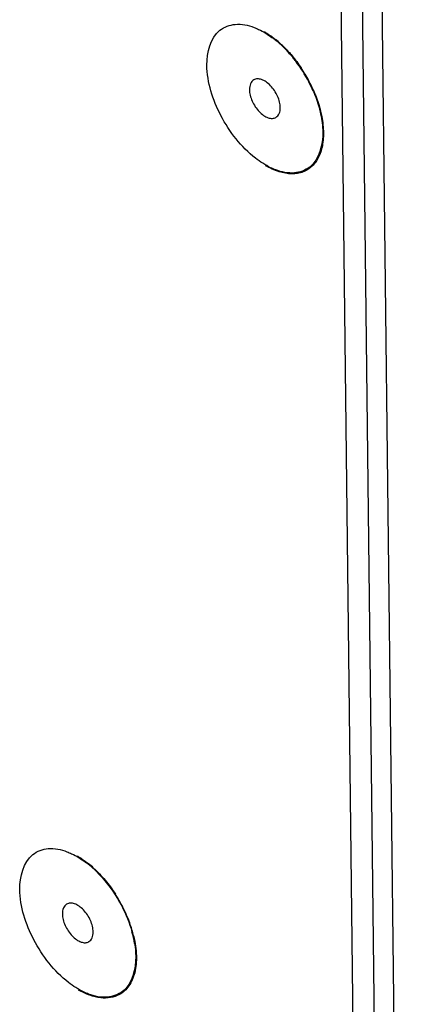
# Model space of a CAD drawing. Header units: millimetres. Extents: x 1117 to 38156, y -1945 to 7303.
# Tile 197 of 256: x 7951 to 7970, y 791 to 840. Entities that reach past the tile are written whole.
import ezdxf

# ---------------------------------------------------------------- set-up
doc = ezdxf.new("R2010")
doc.units = ezdxf.units.MM

msp = doc.modelspace()

# ---------------------------------------------------------------- linework, layer by layer
at = {"linetype": 'Continuous'}
for p, q in [((7970.308, 758.51), (7969.33, 843.297)), ((7968.338, 842.853), (7969.329, 756.95)), ((7967.284, 841.593), (7969.145, 680.279))]:
    msp.add_line(p, q, dxfattribs=at)
for centre, radius, start, end in [((7960.956, 835.29), 4.871, 52.0532, 53.2224), ((7960.869, 835.178), 5.012, 51.2176, 52.0541), ((7960.604, 834.855), 5.43, 46.8922, 51.1735), ((7960.625, 834.902), 5.409, 47.5737, 51.0824), ((7960.216, 834.453), 6.016, 42.5666, 47.587), ((7959.926, 834.175), 6.418, 42.3657, 42.6362), ((7959.622, 833.903), 6.8, 37.259, 39.0675), ((7959.328, 833.683), 7.167, 27.5721, 37.2352), ((7959.258, 833.642), 7.273, 27.8455, 33.7952), ((7959.476, 833.758), 7.001, 23.2323, 27.5947), ((7959.38, 833.706), 7.136, 23.3931, 27.8504), ((7960.786, 834.187), 5.647, 13.1353, 13.7067), ((7951.602, 794.055), 4.871, 52.0532, 53.2224), ((7951.515, 793.944), 5.012, 51.2176, 52.0541), ((7951.25, 793.621), 5.43, 46.8922, 51.1735), ((7951.272, 793.668), 5.409, 47.5737, 51.0824), ((7949.898, 792.404), 7.281, 28.3105, 32.9067), ((7949.94, 792.427), 7.233, 27.8814, 28.3096), ((7949.958, 792.436), 7.213, 26.9969, 27.8816), ((7950.053, 792.484), 7.106, 23.3858, 27.0015), ((7950.397, 792.634), 6.731, 18.7034, 23.3805), ((7950.978, 792.833), 6.117, 13.7803, 18.6752), ((7951.588, 793.009), 5.454, 9.297, 15.5937), ((7951.433, 792.953), 5.647, 13.1353, 13.7078)]:
    msp.add_arc(centre, radius, start, end, dxfattribs=at)
for points, knots in [([(7960.587, 837.832), (7960.58, 838.452), (7960.831, 839.514), (7962.048, 839.959), (7962.647, 839.827), (7962.944, 839.714)], [0, 0, 0, 0, 0.512234, 0.737335, 1, 1, 1, 1]), ([(7962.944, 839.714), (7963.022, 839.684), (7963.35, 839.544), (7963.654, 839.354), (7963.872, 839.191)], [0, 0, 0, 0, 0.234695, 1, 1, 1, 1]), ([(7963.447, 839.509), (7963.495, 839.481), (7963.695, 839.359), (7963.885, 839.222), (7964.023, 839.11)], [0, 0, 0, 0, 0.241523, 1, 1, 1, 1]), ([(7964.668, 838.5), (7964.725, 838.437), (7964.951, 838.179), (7965.158, 837.903), (7965.302, 837.688)], [0, 0, 0, 0, 0.246199, 1, 1, 1, 1]), ([(7963.02, 833.175), (7962.298, 833.737), (7961.17, 835.19), (7960.597, 836.958), (7960.587, 837.832)], [0, 0, 0, 0, 0.511305, 1, 1, 1, 1]), ([(7962.929, 837.09), (7962.894, 837.069), (7962.829, 837.013), (7962.761, 836.898), (7962.721, 836.756), (7962.714, 836.653), (7962.715, 836.599)], [0, 0, 0, 0, 0.217102, 0.449932, 0.709369, 1, 1, 1, 1]), ([(7964.256, 835.706), (7964.255, 835.799), (7964.226, 835.995), (7964.126, 836.281), (7963.973, 836.558), (7963.78, 836.801), (7963.562, 836.991), (7963.338, 837.114), (7963.148, 837.151), (7963.014, 837.13), (7962.955, 837.106), (7962.929, 837.09)], [0, 0, 0, 0, 0.128445, 0.270265, 0.41796, 0.562938, 0.697089, 0.814459, 0.913391, 0.957616, 1, 1, 1, 1]), ([(7962.715, 836.599), (7962.716, 836.506), (7962.744, 836.311), (7962.845, 836.024), (7962.998, 835.747), (7963.191, 835.504), (7963.408, 835.314), (7963.633, 835.191), (7963.823, 835.154), (7963.957, 835.175), (7964.015, 835.2), (7964.042, 835.215)], [0, 0, 0, 0, 0.128445, 0.270265, 0.41796, 0.562938, 0.697089, 0.814459, 0.913391, 0.957616, 1, 1, 1, 1]), ([(7965.929, 836.539), (7965.965, 836.455), (7966.1, 836.125), (7966.209, 835.783), (7966.272, 835.525)], [0, 0, 0, 0, 0.255896, 1, 1, 1, 1]), ([(7966.285, 835.47), (7966.349, 835.197), (7966.432, 834.669), (7966.412, 834.019), (7966.31, 833.559), (7966.198, 833.259), (7966.048, 832.997), (7965.863, 832.777), (7965.644, 832.604), (7965.395, 832.479), (7965.121, 832.405), (7964.825, 832.383), (7964.513, 832.412), (7964.064, 832.521), (7963.737, 832.673), (7963.524, 832.796)], [0, 0, 0, 0, 0.157651, 0.298517, 0.362347, 0.421945, 0.477864, 0.530984, 0.582492, 0.633772, 0.686241, 0.741162, 0.799521, 0.861967, 1, 1, 1, 1]), ([(7964.042, 835.215), (7964.077, 835.236), (7964.142, 835.292), (7964.21, 835.407), (7964.249, 835.549), (7964.256, 835.652), (7964.256, 835.706)], [0, 0, 0, 0, 0.217102, 0.449932, 0.709369, 1, 1, 1, 1]), ([(7966.195, 835.71), (7966.225, 835.604), (7966.325, 835.198), (7966.38, 834.781), (7966.383, 834.473)], [0, 0, 0, 0, 0.263688, 1, 1, 1, 1]), ([(7966.383, 834.473), (7966.39, 833.853), (7966.139, 832.791), (7964.923, 832.346), (7964.324, 832.479), (7964.026, 832.591)], [0, 0, 0, 0, 0.512234, 0.737335, 1, 1, 1, 1]), ([(7964.026, 832.591), (7963.941, 832.623), (7963.584, 832.778), (7963.255, 832.991), (7963.02, 833.175)], [0, 0, 0, 0, 0.233612, 1, 1, 1, 1]), ([(7951.234, 796.598), (7951.227, 797.218), (7951.478, 798.28), (7952.694, 798.725), (7953.294, 798.592), (7953.591, 798.48)], [0, 0, 0, 0, 0.512234, 0.737335, 1, 1, 1, 1]), ([(7953.591, 798.48), (7953.669, 798.45), (7953.996, 798.31), (7954.3, 798.12), (7954.518, 797.957)], [0, 0, 0, 0, 0.234695, 1, 1, 1, 1]), ([(7954.093, 798.275), (7954.142, 798.247), (7954.342, 798.125), (7954.532, 797.987), (7954.67, 797.876)], [0, 0, 0, 0, 0.241523, 1, 1, 1, 1]), ([(7954.921, 797.66), (7955.126, 797.473), (7955.517, 797.06), (7955.854, 796.602), (7956.011, 796.36)], [0, 0, 0, 0, 0.489994, 1, 1, 1, 1]), ([(7954.961, 797.585), (7955.096, 797.46), (7955.626, 796.914), (7956.06, 796.277), (7956.327, 795.766)], [0, 0, 0, 0, 0.241966, 1, 1, 1, 1]), ([(7953.666, 791.94), (7952.945, 792.503), (7951.817, 793.955), (7951.244, 795.724), (7951.234, 796.598)], [0, 0, 0, 0, 0.511305, 1, 1, 1, 1]), ([(7953.575, 795.856), (7953.541, 795.835), (7953.476, 795.779), (7953.407, 795.664), (7953.368, 795.522), (7953.361, 795.419), (7953.361, 795.365)], [0, 0, 0, 0, 0.217102, 0.449932, 0.709369, 1, 1, 1, 1]), ([(7954.902, 794.472), (7954.901, 794.565), (7954.873, 794.76), (7954.772, 795.047), (7954.619, 795.324), (7954.426, 795.567), (7954.209, 795.757), (7953.984, 795.88), (7953.794, 795.917), (7953.66, 795.896), (7953.602, 795.871), (7953.575, 795.856)], [0, 0, 0, 0, 0.128445, 0.270265, 0.41796, 0.562938, 0.697089, 0.814459, 0.913391, 0.957616, 1, 1, 1, 1]), ([(7953.361, 795.365), (7953.363, 795.272), (7953.391, 795.076), (7953.492, 794.79), (7953.645, 794.513), (7953.837, 794.27), (7954.055, 794.08), (7954.28, 793.957), (7954.47, 793.92), (7954.604, 793.941), (7954.662, 793.965), (7954.688, 793.981)], [0, 0, 0, 0, 0.128445, 0.270265, 0.41796, 0.562938, 0.697089, 0.814459, 0.913391, 0.957616, 1, 1, 1, 1]), ([(7954.688, 793.981), (7954.723, 794.002), (7954.788, 794.058), (7954.856, 794.173), (7954.896, 794.315), (7954.903, 794.418), (7954.902, 794.472)], [0, 0, 0, 0, 0.217102, 0.449932, 0.709369, 1, 1, 1, 1]), ([(7956.932, 794.236), (7957.005, 793.92), (7957.094, 793.316), (7957.035, 792.577), (7956.87, 792.076), (7956.7, 791.766), (7956.481, 791.512), (7956.304, 791.384), (7956.211, 791.333)], [0, 0, 0, 0, 0.304165, 0.569539, 0.687586, 0.797029, 0.900111, 1, 1, 1, 1]), ([(7957.03, 793.239), (7957.037, 792.619), (7956.786, 791.557), (7955.57, 791.112), (7954.97, 791.244), (7954.673, 791.357)], [0, 0, 0, 0, 0.512234, 0.737335, 1, 1, 1, 1]), ([(7954.673, 791.357), (7954.588, 791.389), (7954.231, 791.544), (7953.901, 791.757), (7953.666, 791.94)], [0, 0, 0, 0, 0.233612, 1, 1, 1, 1]), ([(7956.211, 791.333), (7956.076, 791.258), (7955.766, 791.153), (7955.253, 791.149), (7954.707, 791.286), (7954.35, 791.458), (7954.171, 791.562)], [0, 0, 0, 0, 0.216134, 0.449084, 0.709024, 1, 1, 1, 1])]:
    msp.add_open_spline(points, degree=3, knots=knots, dxfattribs=at)
for points in [[(7964.315, 838.819), (7964.524, 838.623), (7964.72, 838.411), (7964.901, 838.188)], [(7965.909, 836.519), (7966.022, 836.256), (7966.119, 835.986), (7966.195, 835.71)], [(7956.327, 795.766), (7956.542, 795.356), (7956.718, 794.922), (7956.842, 794.476)], [(7956.971, 793.891), (7957.006, 793.675), (7957.027, 793.457), (7957.03, 793.239)]]:
    msp.add_open_spline(points, degree=3, dxfattribs=at)

doc.saveas('drawing.dxf')
